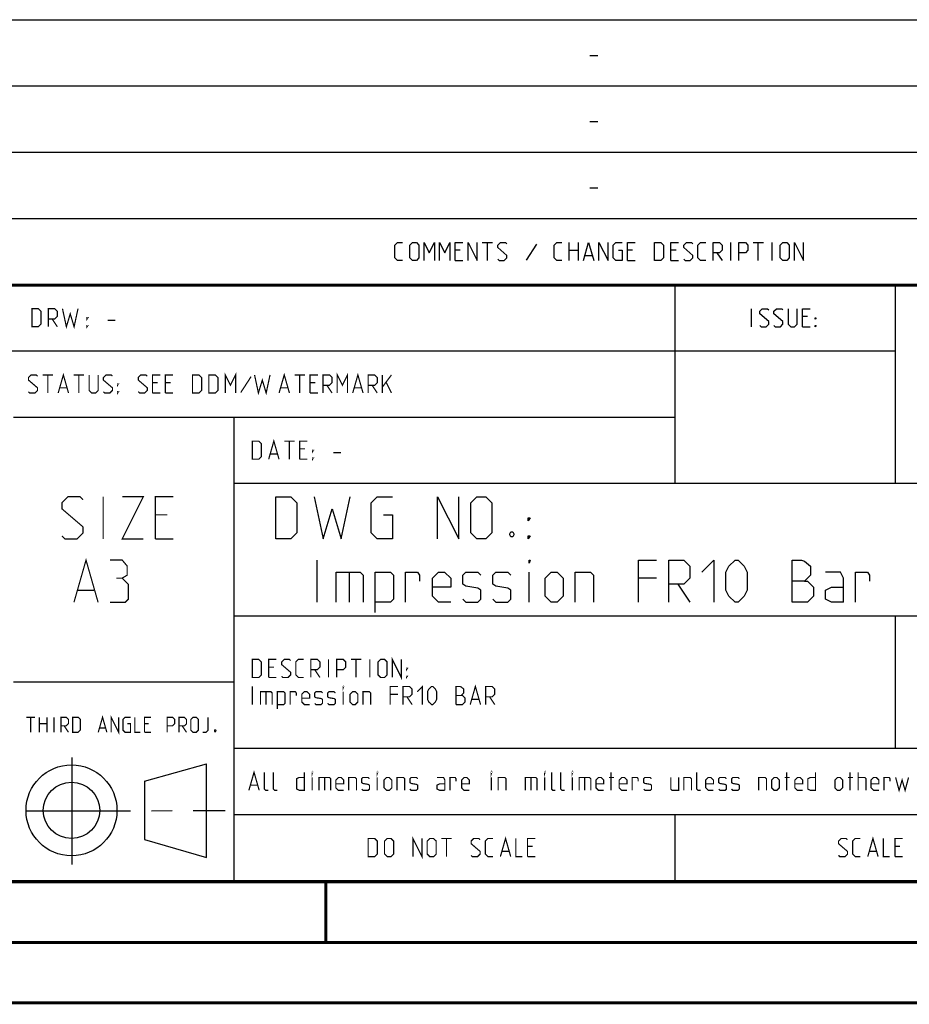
# Model space of a CAD drawing. Extents: x 0 to 420, y 0 to 297.
# Tile 29 of 75: x 284 to 358, y 0 to 81. Entities that reach past the tile are written whole.
import ezdxf

# ---------------------------------------------------------------- set-up
doc = ezdxf.new("R2010")
doc.units = 0
doc.header["$LTSCALE"] = 23.1
doc.linetypes.add('CENTER', pattern=[0.6, 0.375, -0.075, 0.075, -0.075])
doc.layers.get('0').update_dxf_attribs({"linetype": 'CONTINUOUS'})
doc.layers.add('DEFAULT_1', color=7, linetype='CENTER')

msp = doc.modelspace()

# ---------------------------------------------------------------- linework, layer by layer
at = {"color": 2, "linetype": 'CONTINUOUS'}
for p, q in [((246.85, 81.495), (409.81, 81.495)), ((331.217, 78.536), (331.86, 78.536)), ((246.85, 76.005), (409.81, 76.005)), ((331.217, 73.046), (331.86, 73.046)), ((246.85, 70.515), (409.81, 70.515)), ((331.217, 67.556), (331.86, 67.556)), ((246.85, 65.025), (409.81, 65.025)), ((322.288, 63.03), (323.145, 63.03)), ((322.717, 61.53), (322.717, 63.03)), ((326.788, 62.887), (325.931, 61.566)), ((329.503, 61.53), (329.503, 63.03)), ((330.253, 63.03), (330.253, 61.53)), ((342.895, 61.53), (342.895, 63.03)), ((344.753, 63.03), (345.61, 63.03)), ((345.181, 61.53), (345.181, 63.03)), ((346.324, 61.53), (346.324, 63.03)), ((320.467, 62.387), (320.038, 62.387)), ((329.503, 62.387), (330.253, 62.387)), ((334.753, 62.387), (334.324, 62.387)), ((338.36, 62.387), (337.931, 62.387)), ((341.753, 62.173), (342.181, 61.53)), ((320.038, 61.53), (320.681, 61.53)), ((330.824, 61.958), (331.395, 61.958)), ((334.324, 61.53), (334.967, 61.53)), ((337.931, 61.53), (338.574, 61.53)), ((246.85, 59.535), (409.81, 59.535)), ((338.25, 59.535), (338.25, 43.065)), ((356.53, 59.535), (356.53, 43.065)), ((344.622, 56.04), (344.622, 57.54)), ((349.265, 56.897), (348.836, 56.897)), ((348.836, 56.04), (349.479, 56.04)), ((246.85, 54.045), (356.53, 54.045)), ((283.41, 48.555), (338.25, 48.555)), ((301.69, 48.555), (301.69, 10.125)), ((301.69, 43.065), (409.81, 43.065)), ((308.585, 33.2), (308.585, 36.7)), ((311.252, 35.7), (311.252, 33.2)), ((326.169, 33.2), (326.169, 35.7)), ((336.752, 35.2), (335.252, 35.2)), ((338.502, 34.7), (339.502, 33.2)), ((301.69, 32.085), (409.81, 32.085)), ((356.53, 32.085), (356.53, 21.105)), ((283.41, 26.595), (301.69, 26.595)), ((301.69, 21.105), (409.81, 21.105)), ((288.243, 20.346), (288.243, 11.456)), ((294.261, 18.37), (299.428, 19.811)), ((299.429, 12.039), (299.43, 19.8)), ((294.262, 18.37), (294.273, 13.523)), ((301.69, 15.615), (409.81, 15.615)), ((338.25, 15.615), (338.25, 10.125)), ((294.272, 13.524), (299.428, 12.039)), ((246.85, 10.125), (409.81, 10.125))]:
    msp.add_line(p, q, dxfattribs=at)
at = {"color": 7, "linetype": 'CONTINUOUS'}
for p, q in [((246.868, 59.506), (409.628, 59.494)), ((409.86, 10.074), (25.007, 10.013))]:
    msp.add_line(p, q, dxfattribs=at)
at = {"color": 2, "linetype": 'CONTINUOUS'}
for points in [[(315.681, 61.53), (315.253, 61.53), (315.038, 61.744), (315.038, 62.816), (315.253, 63.03), (315.681, 63.03)], [(316.288, 61.744), (316.288, 62.816), (316.503, 63.03), (316.824, 63.03), (317.038, 62.816), (317.038, 61.744), (316.824, 61.53), (316.503, 61.53), (316.288, 61.744)], [(317.467, 61.53), (317.467, 63.03), (317.895, 62.173), (318.324, 63.03), (318.324, 61.53)], [(318.753, 61.53), (318.753, 63.03), (319.181, 62.173), (319.61, 63.03), (319.61, 61.53)], [(320.038, 61.53), (320.038, 63.03), (320.681, 63.03)], [(321.11, 61.53), (321.11, 63.03), (321.86, 61.53), (321.86, 63.03)], [(323.574, 61.637), (323.681, 61.53), (324.11, 61.53), (324.324, 61.744), (324.324, 61.958), (323.574, 62.601), (323.574, 62.816), (323.788, 63.03), (324.217, 63.03), (324.324, 62.923)], [(328.895, 61.53), (328.467, 61.53), (328.253, 61.744), (328.253, 62.816), (328.467, 63.03), (328.895, 63.03)], [(330.681, 61.53), (331.11, 63.03), (331.538, 61.53)], [(331.967, 61.53), (331.967, 63.03), (332.717, 61.53), (332.717, 63.03)], [(333.574, 62.387), (333.895, 62.387), (333.895, 61.53), (333.36, 61.53), (333.145, 61.744), (333.145, 62.816), (333.36, 63.03), (333.895, 63.03)], [(334.324, 61.53), (334.324, 63.03), (334.967, 63.03)], [(336.574, 61.53), (336.574, 63.03), (337.11, 63.03), (337.324, 62.816), (337.324, 61.744), (337.11, 61.53), (336.574, 61.53)], [(337.931, 61.53), (337.931, 63.03), (338.574, 63.03)], [(339.003, 61.637), (339.11, 61.53), (339.538, 61.53), (339.753, 61.744), (339.753, 61.958), (339.003, 62.601), (339.003, 62.816), (339.217, 63.03), (339.645, 63.03), (339.753, 62.923)], [(340.824, 61.53), (340.395, 61.53), (340.181, 61.744), (340.181, 62.816), (340.395, 63.03), (340.824, 63.03)], [(341.431, 61.53), (341.431, 63.03), (341.967, 63.03), (342.181, 62.816), (342.181, 62.387), (341.967, 62.173), (341.431, 62.173)], [(343.574, 61.53), (343.574, 63.03), (344.11, 63.03), (344.324, 62.816), (344.324, 62.387), (344.11, 62.173), (343.574, 62.173)], [(347.003, 61.744), (347.003, 62.816), (347.217, 63.03), (347.538, 63.03), (347.753, 62.816), (347.753, 61.744), (347.538, 61.53), (347.217, 61.53), (347.003, 61.744)], [(348.181, 61.53), (348.181, 63.03), (348.931, 61.53), (348.931, 63.03)], [(345.3, 56.147), (345.408, 56.04), (345.836, 56.04), (346.05, 56.254), (346.05, 56.468), (345.3, 57.111), (345.3, 57.326), (345.515, 57.54), (345.943, 57.54), (346.05, 57.433)], [(346.479, 56.147), (346.586, 56.04), (347.015, 56.04), (347.229, 56.254), (347.229, 56.468), (346.479, 57.111), (346.479, 57.326), (346.693, 57.54), (347.122, 57.54), (347.229, 57.433)], [(347.658, 57.54), (347.658, 56.254), (347.872, 56.04), (348.193, 56.04), (348.408, 56.254), (348.408, 57.54)], [(348.836, 56.04), (348.836, 57.54), (349.479, 57.54)], [(349.908, 56.683), (349.908, 56.79), (349.979, 56.79), (349.908, 56.683)], [(349.908, 56.04), (349.908, 56.147), (349.979, 56.147), (349.908, 56.04)], [(305.169, 38.45), (305.169, 41.95), (306.419, 41.95), (306.919, 41.45), (306.919, 38.95), (306.419, 38.45), (305.169, 38.45)], [(308.335, 41.95), (309.085, 38.45), (309.835, 40.95), (310.585, 38.45), (311.335, 41.95)], [(314.086, 40.45), (314.836, 40.45), (314.836, 38.45), (313.585, 38.45), (313.085, 38.95), (313.085, 41.45), (313.585, 41.95), (314.836, 41.95)], [(318.586, 38.45), (318.586, 41.95), (320.335, 38.45), (320.335, 41.95)], [(321.336, 38.95), (321.336, 41.45), (321.835, 41.95), (322.586, 41.95), (323.085, 41.45), (323.085, 38.95), (322.586, 38.45), (321.835, 38.45), (321.336, 38.95)], [(326.085, 39.95), (326.085, 40.2), (326.252, 40.2), (326.085, 39.95)], [(324.835, 39.033), (324.919, 38.866), (324.919, 38.783), (324.835, 38.616), (324.669, 38.616), (324.586, 38.783), (324.586, 38.866), (324.669, 39.033), (324.835, 39.033)], [(326.085, 38.45), (326.085, 38.7), (326.252, 38.7), (326.085, 38.45)], [(326.169, 36.45), (326.169, 36.7), (326.252, 36.7), (326.169, 36.45)], [(335.252, 33.2), (335.252, 36.7), (336.752, 36.7)], [(337.752, 33.2), (337.752, 36.7), (339.002, 36.7), (339.502, 36.2), (339.502, 35.2), (339.002, 34.7), (337.752, 34.7)], [(340.502, 35.7), (341.502, 36.7), (341.502, 33.2)], [(342.502, 34.2), (342.502, 35.7), (342.752, 36.2), (343.252, 36.7), (343.502, 36.7), (344.002, 36.2), (344.252, 35.7), (344.252, 34.2), (344.002, 33.7), (343.502, 33.2), (343.252, 33.2), (342.752, 33.7), (342.502, 34.2)], [(348.002, 33.2), (348.002, 36.7), (348.752, 36.7), (349.002, 36.616), (349.502, 36.2), (349.502, 35.45), (349.002, 34.95), (348.002, 34.95)], [(310.169, 33.2), (310.169, 35.7), (312.169, 35.7), (312.419, 35.45), (312.419, 33.2)], [(313.419, 32.366), (313.419, 35.7), (314.669, 35.7), (314.919, 35.45), (314.919, 33.45), (314.669, 33.2), (313.419, 33.2)], [(315.919, 33.2), (315.919, 35.7), (316.919, 35.7), (317.085, 35.45), (317.085, 34.95)], [(319.669, 33.2), (318.669, 33.2), (318.169, 33.7), (318.169, 35.2), (318.669, 35.7), (319.169, 35.7), (319.669, 35.2), (319.669, 34.45), (318.169, 34.45)], [(320.669, 33.45), (320.919, 33.2), (321.919, 33.2), (322.169, 33.45), (322.169, 34.2), (321.919, 34.366), (320.919, 34.533), (320.669, 34.7), (320.669, 35.45), (320.919, 35.7), (321.919, 35.7), (322.169, 35.45)], [(323.169, 33.45), (323.419, 33.2), (324.419, 33.2), (324.669, 33.45), (324.669, 34.2), (324.419, 34.366), (323.419, 34.533), (323.169, 34.7), (323.169, 35.45), (323.419, 35.7), (324.419, 35.7), (324.669, 35.45)], [(327.502, 33.7), (327.502, 35.2), (328.002, 35.7), (328.502, 35.7), (329.002, 35.2), (329.002, 33.7), (328.502, 33.2), (328.002, 33.2), (327.502, 33.7)], [(330.002, 33.2), (330.002, 35.7), (331.252, 35.7), (331.502, 35.45), (331.502, 33.2)], [(352.252, 33.2), (352.252, 35.2), (352.002, 35.7), (350.752, 35.7)], [(353.252, 33.2), (353.252, 35.7), (354.252, 35.7), (354.419, 35.45), (354.419, 34.95)], [(349.002, 34.95), (349.252, 34.95), (349.752, 34.45), (349.752, 33.7), (349.252, 33.2), (348.002, 33.2)], [(352.252, 33.2), (351.252, 33.2), (350.752, 33.45), (350.752, 34.2), (351.252, 34.45), (352.252, 34.45)]]:
    msp.add_lwpolyline(points, dxfattribs=at)
at = {"color": 7, "linetype": 'CONTINUOUS', "const_width": 0.25}
for points in [[(246.86, 59.511), (409.652, 59.467)], [(409.831, 10.048), (25, 10)], [(309.323, 5.004), (309.323, 10.004)], [(20, 5), (415, 5)], [(420, 0), (0, 0)]]:
    msp.add_lwpolyline(points, dxfattribs=at)
at = {"color": 2, "linetype": 'CONTINUOUS', "const_width": 0.1}
for points in [[(284.936, 56.04), (284.936, 57.54), (285.472, 57.54), (285.686, 57.326), (285.686, 56.254), (285.472, 56.04), (284.936, 56.04)], [(286.294, 56.04), (286.294, 57.54), (286.829, 57.54), (287.044, 57.326), (287.044, 56.897), (286.829, 56.683), (286.294, 56.683)], [(287.472, 57.54), (287.794, 56.04), (288.115, 57.111), (288.436, 56.04), (288.758, 57.54)], [(286.615, 56.683), (287.044, 56.04)], [(289.508, 56.683), (289.508, 56.79), (289.579, 56.79), (289.508, 56.683)], [(291.222, 56.576), (291.865, 56.576)], [(289.508, 56.04), (289.508, 56.147), (289.579, 56.147), (289.508, 56.04)], [(300.972, 50.55), (300.972, 52.05), (301.401, 51.193), (301.829, 52.05), (301.829, 50.55)], [(310.258, 50.55), (310.258, 52.05), (310.686, 51.193), (311.115, 52.05), (311.115, 50.55)], [(284.651, 50.657), (284.758, 50.55), (285.186, 50.55), (285.401, 50.764), (285.401, 50.978), (284.651, 51.621), (284.651, 51.836), (284.865, 52.05), (285.294, 52.05), (285.401, 51.943)], [(285.829, 52.05), (286.686, 52.05)], [(286.258, 50.55), (286.258, 52.05)], [(287.115, 50.55), (287.544, 52.05), (287.972, 50.55)], [(288.401, 52.05), (289.258, 52.05)], [(288.829, 50.55), (288.829, 52.05)], [(289.686, 52.05), (289.686, 50.764), (289.901, 50.55), (290.222, 50.55), (290.436, 50.764), (290.436, 52.05)], [(290.865, 50.657), (290.972, 50.55), (291.401, 50.55), (291.615, 50.764), (291.615, 50.978), (290.865, 51.621), (290.865, 51.836), (291.079, 52.05), (291.508, 52.05), (291.615, 51.943)], [(293.758, 50.657), (293.865, 50.55), (294.294, 50.55), (294.508, 50.764), (294.508, 50.978), (293.758, 51.621), (293.758, 51.836), (293.972, 52.05), (294.401, 52.05), (294.508, 51.943)], [(294.936, 50.55), (294.936, 52.05), (295.579, 52.05)], [(295.365, 51.407), (294.936, 51.407)], [(296.008, 50.55), (296.008, 52.05), (296.651, 52.05)], [(296.436, 51.407), (296.008, 51.407)], [(298.258, 50.55), (298.258, 52.05), (298.794, 52.05), (299.008, 51.836), (299.008, 50.764), (298.794, 50.55), (298.258, 50.55)], [(299.615, 50.55), (299.615, 52.05), (300.151, 52.05), (300.365, 51.836), (300.365, 50.764), (300.151, 50.55), (299.615, 50.55)], [(303.115, 51.907), (302.258, 50.586)], [(303.401, 52.05), (303.722, 50.55), (304.044, 51.621), (304.365, 50.55), (304.686, 52.05)], [(305.436, 50.55), (305.865, 52.05), (306.294, 50.55)], [(306.722, 52.05), (307.579, 52.05)], [(307.151, 50.55), (307.151, 52.05)], [(308.008, 50.55), (308.008, 52.05), (308.651, 52.05)], [(308.436, 51.407), (308.008, 51.407)], [(309.079, 50.55), (309.079, 52.05), (309.615, 52.05), (309.829, 51.836), (309.829, 51.407), (309.615, 51.193), (309.079, 51.193)], [(311.544, 50.55), (311.972, 52.05), (312.401, 50.55)], [(312.829, 50.55), (312.829, 52.05), (313.365, 52.05), (313.579, 51.836), (313.579, 51.407), (313.365, 51.193), (312.829, 51.193)], [(314.008, 50.55), (314.008, 52.05)], [(314.008, 51.05), (314.758, 52.05)], [(314.329, 51.407), (314.758, 50.55)], [(287.258, 50.978), (287.829, 50.978)], [(292.044, 51.193), (292.044, 51.3), (292.115, 51.3), (292.044, 51.193)], [(292.044, 50.55), (292.044, 50.657), (292.115, 50.657), (292.044, 50.55)], [(305.579, 50.978), (306.151, 50.978)], [(309.401, 51.193), (309.829, 50.55)], [(311.686, 50.978), (312.258, 50.978)], [(313.151, 51.193), (313.579, 50.55)], [(294.936, 50.55), (295.579, 50.55)], [(296.008, 50.55), (296.651, 50.55)], [(308.008, 50.55), (308.651, 50.55)], [(303.216, 45.06), (303.216, 46.56), (303.752, 46.56), (303.966, 46.346), (303.966, 45.274), (303.752, 45.06), (303.216, 45.06)], [(304.574, 45.06), (305.002, 46.56), (305.431, 45.06)], [(305.859, 46.56), (306.716, 46.56)], [(306.288, 45.06), (306.288, 46.56)], [(307.145, 45.06), (307.145, 46.56), (307.788, 46.56)], [(307.574, 45.917), (307.145, 45.917)], [(308.216, 45.703), (308.216, 45.81), (308.288, 45.81), (308.216, 45.703)], [(304.716, 45.488), (305.288, 45.488)], [(307.145, 45.06), (307.788, 45.06)], [(308.216, 45.06), (308.216, 45.167), (308.288, 45.167), (308.216, 45.06)], [(309.931, 45.596), (310.574, 45.596)], [(287.425, 38.7), (287.675, 38.45), (288.675, 38.45), (289.175, 38.95), (289.175, 39.45), (287.425, 40.95), (287.425, 41.45), (287.925, 41.95), (288.925, 41.95), (289.175, 41.7)], [(290.841, 38.45), (290.841, 41.95)], [(292.425, 41.95), (294.175, 41.95), (292.425, 38.45), (294.175, 38.45)], [(295.175, 38.45), (295.175, 41.95), (296.675, 41.95)], [(296.175, 40.45), (295.175, 40.45)], [(295.175, 38.45), (296.675, 38.45)], [(288.425, 33.2), (289.425, 36.7), (290.425, 33.2)], [(292.425, 35.2), (292.841, 35.45), (292.841, 36.2), (292.425, 36.7), (291.425, 36.7)], [(291.425, 33.2), (292.675, 33.2), (292.925, 33.45), (292.925, 34.7), (292.425, 35.2), (291.925, 35.2)], [(288.758, 34.2), (290.091, 34.2)], [(314.824, 26.97), (314.824, 28.47), (315.574, 26.97), (315.574, 28.47)], [(303.216, 26.97), (303.216, 28.47), (303.752, 28.47), (303.966, 28.256), (303.966, 27.184), (303.752, 26.97), (303.216, 26.97)], [(304.574, 26.97), (304.574, 28.47), (305.216, 28.47)], [(305.002, 27.827), (304.574, 27.827)], [(305.645, 27.077), (305.752, 26.97), (306.181, 26.97), (306.395, 27.184), (306.395, 27.398), (305.645, 28.041), (305.645, 28.256), (305.859, 28.47), (306.288, 28.47), (306.395, 28.363)], [(307.466, 26.97), (307.038, 26.97), (306.824, 27.184), (306.824, 28.256), (307.038, 28.47), (307.466, 28.47)], [(308.074, 26.97), (308.074, 28.47), (308.609, 28.47), (308.824, 28.256), (308.824, 27.827), (308.609, 27.613), (308.074, 27.613)], [(309.538, 26.97), (309.538, 28.47)], [(310.216, 26.97), (310.216, 28.47), (310.752, 28.47), (310.966, 28.256), (310.966, 27.827), (310.752, 27.613), (310.216, 27.613)], [(311.395, 28.47), (312.252, 28.47)], [(311.824, 26.97), (311.824, 28.47)], [(312.966, 26.97), (312.966, 28.47)], [(313.645, 27.184), (313.645, 28.256), (313.859, 28.47), (314.181, 28.47), (314.395, 28.256), (314.395, 27.184), (314.181, 26.97), (313.859, 26.97), (313.645, 27.184)], [(316.002, 27.613), (316.002, 27.72), (316.074, 27.72), (316.002, 27.613)], [(304.574, 26.97), (305.216, 26.97)], [(308.395, 27.613), (308.824, 26.97)], [(316.002, 26.97), (316.002, 27.077), (316.074, 27.077), (316.002, 26.97)], [(303.216, 24.72), (303.216, 26.22)], [(310.752, 26.113), (310.752, 26.22), (310.788, 26.22), (310.752, 26.113)], [(314.645, 24.72), (314.645, 26.22), (315.288, 26.22)], [(315.716, 24.72), (315.716, 26.22), (316.252, 26.22), (316.466, 26.006), (316.466, 25.577), (316.252, 25.363), (315.716, 25.363)], [(316.895, 25.791), (317.324, 26.22), (317.324, 24.72)], [(317.752, 25.148), (317.752, 25.791), (317.859, 26.006), (318.074, 26.22), (318.181, 26.22), (318.395, 26.006), (318.502, 25.791), (318.502, 25.148), (318.395, 24.934), (318.181, 24.72), (318.074, 24.72), (317.859, 24.934), (317.752, 25.148)], [(320.109, 24.72), (320.109, 26.22), (320.431, 26.22), (320.538, 26.184), (320.752, 26.006), (320.752, 25.684), (320.538, 25.47), (320.109, 25.47)], [(321.288, 24.72), (321.716, 26.22), (322.145, 24.72)], [(322.574, 24.72), (322.574, 26.22), (323.109, 26.22), (323.324, 26.006), (323.324, 25.577), (323.109, 25.363), (322.574, 25.363)], [(303.895, 24.72), (303.895, 25.791), (304.752, 25.791), (304.859, 25.684), (304.859, 24.72)], [(304.359, 25.791), (304.359, 24.72)], [(305.288, 24.363), (305.288, 25.791), (305.824, 25.791), (305.931, 25.684), (305.931, 24.827), (305.824, 24.72), (305.288, 24.72)], [(306.359, 24.72), (306.359, 25.791), (306.788, 25.791), (306.859, 25.684), (306.859, 25.47)], [(307.966, 24.72), (307.538, 24.72), (307.324, 24.934), (307.324, 25.577), (307.538, 25.791), (307.752, 25.791), (307.966, 25.577), (307.966, 25.256), (307.324, 25.256)], [(308.395, 24.827), (308.502, 24.72), (308.931, 24.72), (309.038, 24.827), (309.038, 25.148), (308.931, 25.22), (308.502, 25.291), (308.395, 25.363), (308.395, 25.684), (308.502, 25.791), (308.931, 25.791), (309.038, 25.684)], [(309.466, 24.827), (309.574, 24.72), (310.002, 24.72), (310.109, 24.827), (310.109, 25.148), (310.002, 25.22), (309.574, 25.291), (309.466, 25.363), (309.466, 25.684), (309.574, 25.791), (310.002, 25.791), (310.109, 25.684)], [(310.752, 24.72), (310.752, 25.791)], [(311.324, 24.934), (311.324, 25.577), (311.538, 25.791), (311.752, 25.791), (311.966, 25.577), (311.966, 24.934), (311.752, 24.72), (311.538, 24.72), (311.324, 24.934)], [(312.395, 24.72), (312.395, 25.791), (312.931, 25.791), (313.038, 25.684), (313.038, 24.72)], [(315.288, 25.577), (314.645, 25.577)], [(316.038, 25.363), (316.466, 24.72)], [(320.538, 25.47), (320.645, 25.47), (320.859, 25.256), (320.859, 24.934), (320.645, 24.72), (320.109, 24.72)], [(322.895, 25.363), (323.324, 24.72)], [(321.431, 25.148), (322.002, 25.148)], [(284.484, 23.672), (285.198, 23.672)], [(284.841, 22.422), (284.841, 23.672)], [(285.556, 22.422), (285.556, 23.672)], [(286.181, 23.672), (286.181, 22.422)], [(286.776, 22.422), (286.776, 23.672)], [(287.341, 22.422), (287.341, 23.672), (287.788, 23.672), (287.966, 23.494), (287.966, 23.137), (287.788, 22.958), (287.341, 22.958)], [(288.323, 22.422), (288.323, 23.672), (288.77, 23.672), (288.948, 23.494), (288.948, 22.601), (288.77, 22.422), (288.323, 22.422)], [(290.437, 22.422), (290.794, 23.672), (291.151, 22.422)], [(291.508, 22.422), (291.508, 23.672), (292.133, 22.422), (292.133, 23.672)], [(292.847, 23.137), (293.115, 23.137), (293.115, 22.422), (292.669, 22.422), (292.49, 22.601), (292.49, 23.494), (292.669, 23.672), (293.115, 23.672)], [(293.472, 23.672), (293.472, 22.422), (293.919, 22.422)], [(294.276, 22.422), (294.276, 23.672), (294.812, 23.672)], [(296.151, 22.422), (296.151, 23.672), (296.597, 23.672), (296.776, 23.494), (296.776, 23.137), (296.597, 22.958), (296.151, 22.958)], [(297.133, 22.422), (297.133, 23.672), (297.579, 23.672), (297.758, 23.494), (297.758, 23.137), (297.579, 22.958), (297.133, 22.958)], [(298.115, 22.601), (298.115, 23.494), (298.294, 23.672), (298.562, 23.672), (298.74, 23.494), (298.74, 22.601), (298.562, 22.422), (298.294, 22.422), (298.115, 22.601)], [(299.097, 22.422), (299.365, 22.422), (299.544, 22.601), (299.544, 23.672)], [(285.556, 23.137), (286.181, 23.137)], [(287.609, 22.958), (287.966, 22.422)], [(294.633, 23.137), (294.276, 23.137)], [(297.401, 22.958), (297.758, 22.422)], [(290.556, 22.779), (291.032, 22.779)], [(294.276, 22.422), (294.812, 22.422)], [(300.169, 22.631), (300.198, 22.571), (300.198, 22.541), (300.169, 22.482), (300.109, 22.482), (300.079, 22.541), (300.079, 22.571), (300.109, 22.631), (300.169, 22.631)], [(302.931, 17.61), (303.359, 19.11), (303.788, 17.61)], [(304.538, 17.61), (304.324, 17.61), (304.216, 17.717), (304.216, 19.11)], [(305.288, 17.61), (305.074, 17.61), (304.966, 17.717), (304.966, 19.11)], [(307.538, 19.11), (307.538, 17.61), (307.109, 17.61), (306.895, 17.717), (306.895, 18.574), (307.109, 18.681), (307.538, 18.681)], [(308.181, 19.003), (308.181, 19.11), (308.216, 19.11), (308.181, 19.003)], [(313.574, 19.003), (313.574, 19.11), (313.609, 19.11), (313.574, 19.003)], [(323.038, 19.003), (323.038, 19.11), (323.074, 19.11), (323.038, 19.003)], [(327.466, 19.003), (327.466, 19.11), (327.502, 19.11), (327.466, 19.003)], [(328.359, 17.61), (328.145, 17.61), (328.038, 17.717), (328.038, 19.11)], [(329.109, 17.61), (328.895, 17.61), (328.788, 17.717), (328.788, 19.11)], [(329.752, 19.003), (329.752, 19.11), (329.788, 19.11), (329.752, 19.003)], [(332.966, 17.61), (332.966, 19.11)], [(340.395, 17.61), (340.181, 17.61), (340.074, 17.717), (340.074, 19.11)], [(347.538, 17.61), (347.538, 19.11)], [(349.931, 19.11), (349.931, 17.61), (349.502, 17.61), (349.288, 17.717), (349.288, 18.574), (349.502, 18.681), (349.931, 18.681)], [(352.788, 17.61), (352.788, 19.11)], [(353.466, 17.61), (353.466, 19.11)], [(303.074, 18.038), (303.645, 18.038)], [(308.181, 17.61), (308.181, 18.681)], [(308.752, 17.61), (308.752, 18.681), (309.609, 18.681), (309.716, 18.574), (309.716, 17.61)], [(309.216, 18.681), (309.216, 17.61)], [(310.788, 17.61), (310.359, 17.61), (310.145, 17.824), (310.145, 18.467), (310.359, 18.681), (310.574, 18.681), (310.788, 18.467), (310.788, 18.146), (310.145, 18.146)], [(311.216, 17.61), (311.216, 18.681), (311.752, 18.681), (311.859, 18.574), (311.859, 17.61)], [(312.288, 17.717), (312.395, 17.61), (312.824, 17.61), (312.931, 17.717), (312.931, 18.038), (312.824, 18.11), (312.395, 18.181), (312.288, 18.253), (312.288, 18.574), (312.395, 18.681), (312.824, 18.681), (312.931, 18.574)], [(313.574, 17.61), (313.574, 18.681)], [(314.145, 17.824), (314.145, 18.467), (314.359, 18.681), (314.574, 18.681), (314.788, 18.467), (314.788, 17.824), (314.574, 17.61), (314.359, 17.61), (314.145, 17.824)], [(315.216, 17.61), (315.216, 18.681), (315.752, 18.681), (315.859, 18.574), (315.859, 17.61)], [(316.288, 17.717), (316.395, 17.61), (316.824, 17.61), (316.931, 17.717), (316.931, 18.038), (316.824, 18.11), (316.395, 18.181), (316.288, 18.253), (316.288, 18.574), (316.395, 18.681), (316.824, 18.681), (316.931, 18.574)], [(319.181, 17.61), (319.181, 18.467), (319.074, 18.681), (318.538, 18.681)], [(319.181, 17.61), (318.752, 17.61), (318.538, 17.717), (318.538, 18.038), (318.752, 18.146), (319.181, 18.146)], [(319.609, 17.61), (319.609, 18.681), (320.038, 18.681), (320.109, 18.574), (320.109, 18.36)], [(321.216, 17.61), (320.788, 17.61), (320.574, 17.824), (320.574, 18.467), (320.788, 18.681), (321.002, 18.681), (321.216, 18.467), (321.216, 18.146), (320.574, 18.146)], [(323.038, 17.61), (323.038, 18.681)], [(323.609, 17.61), (323.609, 18.681), (324.145, 18.681), (324.252, 18.574), (324.252, 17.61)], [(325.859, 17.61), (325.859, 18.681), (326.716, 18.681), (326.824, 18.574), (326.824, 17.61)], [(326.324, 18.681), (326.324, 17.61)], [(327.466, 17.61), (327.466, 18.681)], [(329.752, 17.61), (329.752, 18.681)], [(330.324, 17.61), (330.324, 18.681), (331.181, 18.681), (331.288, 18.574), (331.288, 17.61)], [(330.788, 18.681), (330.788, 17.61)], [(332.359, 17.61), (331.931, 17.61), (331.716, 17.824), (331.716, 18.467), (331.931, 18.681), (332.145, 18.681), (332.359, 18.467), (332.359, 18.146), (331.716, 18.146)], [(332.788, 18.681), (333.216, 18.681)], [(334.288, 17.61), (333.859, 17.61), (333.645, 17.824), (333.645, 18.467), (333.859, 18.681), (334.074, 18.681), (334.288, 18.467), (334.288, 18.146), (333.645, 18.146)], [(334.716, 17.61), (334.716, 18.681), (335.145, 18.681), (335.216, 18.574), (335.216, 18.36)], [(335.681, 17.717), (335.788, 17.61), (336.216, 17.61), (336.324, 17.717), (336.324, 18.038), (336.216, 18.11), (335.788, 18.181), (335.681, 18.253), (335.681, 18.574), (335.788, 18.681), (336.216, 18.681), (336.324, 18.574)], [(337.931, 18.681), (337.931, 17.717), (338.038, 17.61), (338.574, 17.61), (338.574, 18.681)], [(339.002, 17.61), (339.002, 18.681), (339.538, 18.681), (339.645, 18.574), (339.645, 17.61)], [(341.466, 17.61), (341.038, 17.61), (340.824, 17.824), (340.824, 18.467), (341.038, 18.681), (341.252, 18.681), (341.466, 18.467), (341.466, 18.146), (340.824, 18.146)], [(341.895, 17.717), (342.002, 17.61), (342.431, 17.61), (342.538, 17.717), (342.538, 18.038), (342.431, 18.11), (342.002, 18.181), (341.895, 18.253), (341.895, 18.574), (342.002, 18.681), (342.431, 18.681), (342.538, 18.574)], [(342.966, 17.717), (343.074, 17.61), (343.502, 17.61), (343.609, 17.717), (343.609, 18.038), (343.502, 18.11), (343.074, 18.181), (342.966, 18.253), (342.966, 18.574), (343.074, 18.681), (343.502, 18.681), (343.609, 18.574)], [(345.216, 17.61), (345.216, 18.681), (345.752, 18.681), (345.859, 18.574), (345.859, 17.61)], [(346.288, 17.824), (346.288, 18.467), (346.502, 18.681), (346.716, 18.681), (346.931, 18.467), (346.931, 17.824), (346.716, 17.61), (346.502, 17.61), (346.288, 17.824)], [(347.359, 18.681), (347.788, 18.681)], [(348.859, 17.61), (348.431, 17.61), (348.216, 17.824), (348.216, 18.467), (348.431, 18.681), (348.645, 18.681), (348.859, 18.467), (348.859, 18.146), (348.216, 18.146)], [(351.538, 17.824), (351.538, 18.467), (351.752, 18.681), (351.966, 18.681), (352.181, 18.467), (352.181, 17.824), (351.966, 17.61), (351.752, 17.61), (351.538, 17.824)], [(352.609, 18.681), (353.038, 18.681)], [(353.466, 18.681), (354.002, 18.681), (354.109, 18.574), (354.109, 17.61)], [(355.181, 17.61), (354.752, 17.61), (354.538, 17.824), (354.538, 18.467), (354.752, 18.681), (354.966, 18.681), (355.181, 18.467), (355.181, 18.146), (354.538, 18.146)], [(355.609, 17.61), (355.609, 18.681), (356.038, 18.681), (356.109, 18.574), (356.109, 18.36)], [(356.574, 18.681), (356.859, 17.61), (357.109, 18.467), (357.359, 17.61), (357.645, 18.681)], [(312.827, 12.12), (312.827, 13.62), (313.363, 13.62), (313.577, 13.406), (313.577, 12.334), (313.363, 12.12), (312.827, 12.12)], [(314.184, 12.334), (314.184, 13.406), (314.398, 13.62), (314.72, 13.62), (314.934, 13.406), (314.934, 12.334), (314.72, 12.12), (314.398, 12.12), (314.184, 12.334)], [(316.541, 12.12), (316.541, 13.62), (317.291, 12.12), (317.291, 13.62)], [(317.72, 12.334), (317.72, 13.406), (317.934, 13.62), (318.255, 13.62), (318.47, 13.406), (318.47, 12.334), (318.255, 12.12), (317.934, 12.12), (317.72, 12.334)], [(318.898, 13.62), (319.755, 13.62)], [(319.327, 12.12), (319.327, 13.62)], [(321.363, 12.227), (321.47, 12.12), (321.898, 12.12), (322.113, 12.334), (322.113, 12.548), (321.363, 13.191), (321.363, 13.406), (321.577, 13.62), (322.005, 13.62), (322.113, 13.513)], [(323.184, 12.12), (322.755, 12.12), (322.541, 12.334), (322.541, 13.406), (322.755, 13.62), (323.184, 13.62)], [(323.791, 12.12), (324.22, 13.62), (324.648, 12.12)], [(325.077, 13.62), (325.077, 12.12), (325.613, 12.12)], [(326.041, 12.12), (326.041, 13.62), (326.684, 13.62)], [(351.833, 12.227), (351.94, 12.12), (352.369, 12.12), (352.583, 12.334), (352.583, 12.548), (351.833, 13.191), (351.833, 13.406), (352.048, 13.62), (352.476, 13.62), (352.583, 13.513)], [(353.655, 12.12), (353.226, 12.12), (353.012, 12.334), (353.012, 13.406), (353.226, 13.62), (353.655, 13.62)], [(354.262, 12.12), (354.69, 13.62), (355.119, 12.12)], [(355.548, 13.62), (355.548, 12.12), (356.083, 12.12)], [(356.512, 12.12), (356.512, 13.62), (357.155, 13.62)], [(323.934, 12.548), (324.505, 12.548)], [(326.47, 12.977), (326.041, 12.977)], [(354.405, 12.548), (354.976, 12.548)], [(356.94, 12.977), (356.512, 12.977)], [(326.041, 12.12), (326.684, 12.12)], [(356.512, 12.12), (357.155, 12.12)]]:
    msp.add_lwpolyline(points, dxfattribs=at)
at = {"color": 2, "linetype": 'CONTINUOUS'}
for radius in [3.772, 2.337]:
    msp.add_circle((288.22, 15.953), radius, dxfattribs=at)
at = {"layer": 'DEFAULT_1', "color": 2, "linetype": 'CENTER'}
msp.add_line((284.447, 15.906), (300.963, 15.937), dxfattribs=at)

doc.saveas('drawing.dxf')
